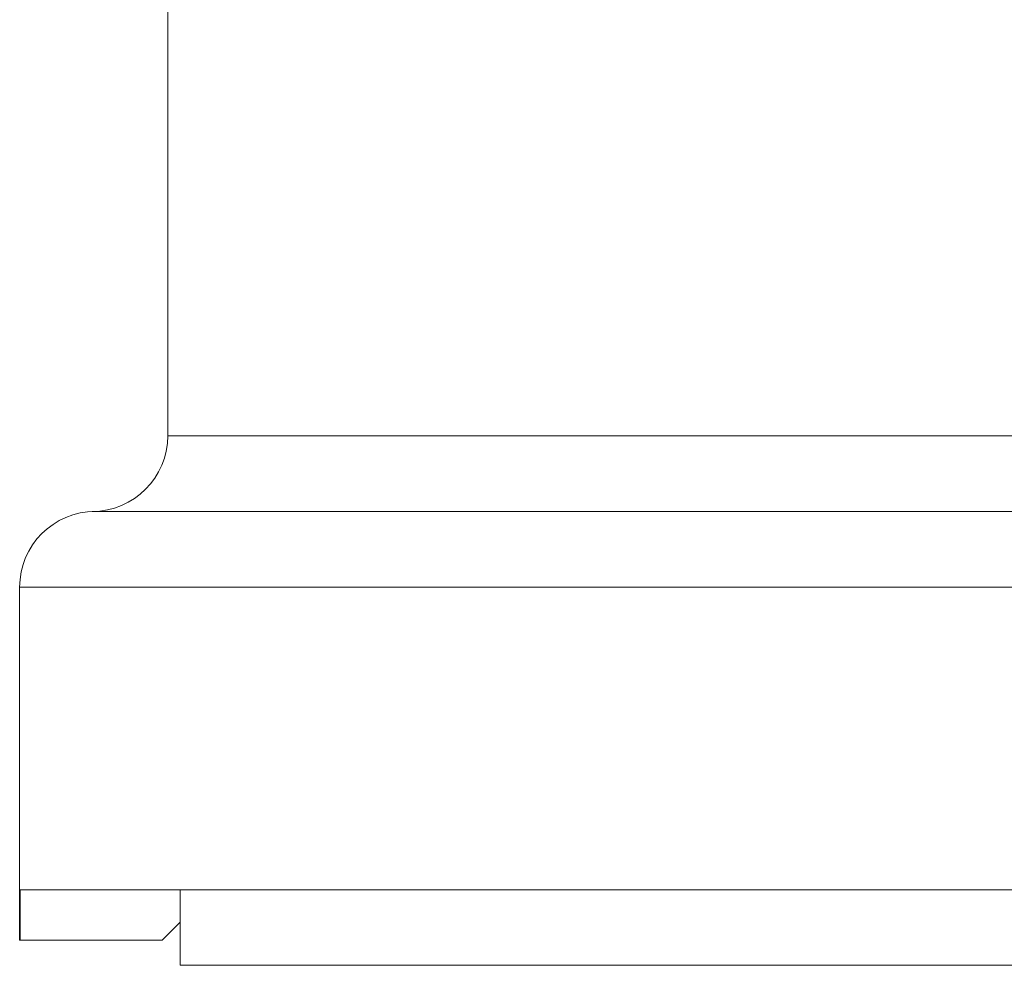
# Model space of a CAD drawing. Header units: inches. Extents: x 1 to 15.9, y 0.2 to 10.7.
# Tile 15 of 26: x 9.2 to 10.7, y 4 to 5.5. Entities that reach past the tile are written whole.
import ezdxf

# ---------------------------------------------------------------- set-up
doc = ezdxf.new("R2010")
doc.units = ezdxf.units.IN
doc.header["$MEASUREMENT"] = 0

msp = doc.modelspace()

# ---------------------------------------------------------------- linework, layer by layer
at = {"color": 7, "linetype": 'Continuous', "lineweight": 15}
for p, q in [((9.3955, 5.9909), (9.3955, 4.8609)), ((9.2755, 4.7409), (12.0155, 4.7409)), ((9.1605, 4.6209), (9.1605, 4.0609)), ((9.1615, 4.1409), (12.1296, 4.1409)), ((9.1615, 4.0609), (9.1615, 4.1409)), ((9.4153, 4.1409), (9.4153, 4.0209)), ((9.4153, 4.0896), (9.3866, 4.0609)), ((9.1615, 4.0609), (9.1605, 4.0609)), ((9.3866, 4.0609), (9.1615, 4.0609)), ((9.4153, 4.0209), (11.8758, 4.0209))]:
    msp.add_line(p, q, dxfattribs=at)
at = {"color": 8, "linetype": 'Continuous', "lineweight": 15}
for p, q in [((9.3955, 4.8609), (11.8955, 4.8609)), ((9.1605, 4.6209), (12.1305, 4.6209))]:
    msp.add_line(p, q, dxfattribs=at)
at = {"color": 7, "linetype": 'Continuous', "lineweight": 15}
for centre, start, end in [((9.2755, 4.8609), 270, 0), ((9.2805, 4.6209), 90, 180)]:
    msp.add_arc(centre, 0.12, start, end, dxfattribs=at)

doc.saveas('drawing.dxf')
